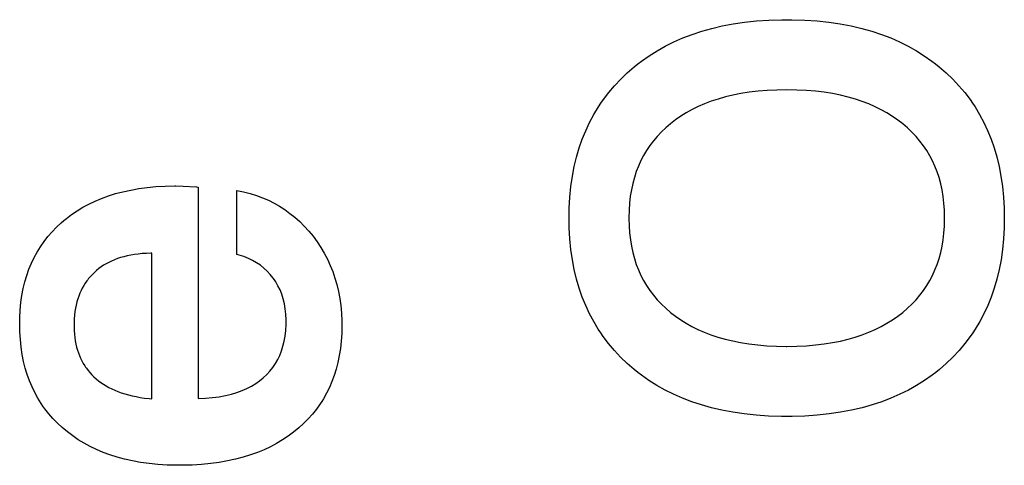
# Paper-space layout '170608_CRESCAD_1' of a CAD drawing. Header units: inches. Extents: x 0 to 17, y 0 to 11.
# Tile 88 of 139: x 14.8435 to 14.9387, y 6.6046 to 6.6478. Entities that reach past the tile are written whole.
import ezdxf

# ---------------------------------------------------------------- set-up
doc = ezdxf.new("R2010")
doc.units = ezdxf.units.IN
doc.header["$LTSCALE"] = 0.935
doc.header["$MEASUREMENT"] = 0
doc.linetypes.add('HIDDEN', pattern=[0.2, 0.1, -0.1])
doc.layers.add('DEFAULT_2', color=7, linetype='HIDDEN')

psp = doc.layouts.new('170608_CRESCAD_1')

# ---------------------------------------------------------------- linework, layer by layer
at = {"layer": 'DEFAULT_2', "color": 7, "linetype": 'CONTINUOUS'}
for p, q in [((14.911446, 6.647169), (14.912502, 6.647369)), ((14.912502, 6.647369), (14.913603, 6.647531)), ((14.913603, 6.647531), (14.91475, 6.647653)), ((14.91475, 6.647653), (14.915946, 6.647734)), ((14.915946, 6.647734), (14.917193, 6.647773)), ((14.917193, 6.647773), (14.917676, 6.647776)), ((14.917676, 6.647776), (14.918171, 6.647773)), ((14.918171, 6.647773), (14.919419, 6.647734)), ((14.919419, 6.647734), (14.920616, 6.647652)), ((14.920616, 6.647652), (14.921764, 6.64753)), ((14.921764, 6.64753), (14.922865, 6.647368)), ((14.922865, 6.647368), (14.923921, 6.647167)), ((14.907628, 6.646005), (14.908525, 6.646349)), ((14.908525, 6.646349), (14.90946, 6.646658)), ((14.90946, 6.646658), (14.910433, 6.646932)), ((14.910433, 6.646932), (14.911446, 6.647169)), ((14.923921, 6.647167), (14.924935, 6.64693)), ((14.924935, 6.64693), (14.925908, 6.646656)), ((14.925908, 6.646656), (14.926842, 6.646347)), ((14.926842, 6.646347), (14.927739, 6.646004)), ((14.905937, 6.645215), (14.906766, 6.645627)), ((14.906766, 6.645627), (14.907628, 6.646005)), ((14.927739, 6.646004), (14.9286, 6.645626)), ((14.9286, 6.645626), (14.929428, 6.645213)), ((14.904377, 6.644287), (14.905142, 6.644768)), ((14.905142, 6.644768), (14.905937, 6.645215)), ((14.929428, 6.645213), (14.930223, 6.644767)), ((14.930223, 6.644767), (14.930985, 6.644286)), ((14.902938, 6.643221), (14.903287, 6.6435)), ((14.903287, 6.6435), (14.903644, 6.643772)), ((14.903644, 6.643772), (14.904377, 6.644287)), ((14.930985, 6.644286), (14.931719, 6.643771)), ((14.931719, 6.643771), (14.932075, 6.6435)), ((14.932075, 6.6435), (14.932423, 6.64322)), ((14.901622, 6.64202), (14.902261, 6.642634)), ((14.902261, 6.642634), (14.902938, 6.643221)), ((14.932423, 6.64322), (14.933099, 6.642634)), ((14.933099, 6.642634), (14.933738, 6.64202)), ((14.901024, 6.641382), (14.901622, 6.64202)), ((14.933738, 6.64202), (14.934336, 6.641383)), ((14.899945, 6.640034), (14.900465, 6.64072)), ((14.900465, 6.64072), (14.901024, 6.641382)), ((14.913253, 6.640621), (14.91248, 6.64047)), ((14.914061, 6.640748), (14.913253, 6.640621)), ((14.914908, 6.640848), (14.914061, 6.640748)), ((14.915793, 6.640921), (14.914908, 6.640848)), ((14.91672, 6.640966), (14.915793, 6.640921)), ((14.917676, 6.640981), (14.91672, 6.640966)), ((14.917702, 6.640981), (14.917676, 6.640981)), ((14.918667, 6.640965), (14.917702, 6.640981)), ((14.919589, 6.640919), (14.918667, 6.640965)), ((14.920471, 6.640845), (14.919589, 6.640919)), ((14.921312, 6.640744), (14.920471, 6.640845)), ((14.922117, 6.640616), (14.921312, 6.640744)), ((14.922885, 6.640464), (14.922117, 6.640616)), ((14.934336, 6.641383), (14.934895, 6.640722)), ((14.934895, 6.640722), (14.935415, 6.640036)), ((14.899463, 6.639322), (14.899699, 6.639681)), ((14.899699, 6.639681), (14.899945, 6.640034)), ((14.909723, 6.639626), (14.90911, 6.63936)), ((14.910366, 6.639871), (14.909723, 6.639626)), ((14.911038, 6.640094), (14.910366, 6.639871)), ((14.911743, 6.640293), (14.911038, 6.640094)), ((14.91248, 6.64047), (14.911743, 6.640293)), ((14.923619, 6.640287), (14.922885, 6.640464)), ((14.924319, 6.640086), (14.923619, 6.640287)), ((14.924988, 6.639863), (14.924319, 6.640086)), ((14.925628, 6.639617), (14.924988, 6.639863)), ((14.926239, 6.639349), (14.925628, 6.639617)), ((14.935415, 6.640036), (14.93566, 6.639684)), ((14.93566, 6.639684), (14.935897, 6.639325)), ((14.899019, 6.638585), (14.899463, 6.639322)), ((14.907965, 6.638762), (14.907431, 6.638431)), ((14.908524, 6.639072), (14.907965, 6.638762)), ((14.90911, 6.63936), (14.908524, 6.639072)), ((14.926823, 6.63906), (14.926239, 6.639349)), ((14.92738, 6.638749), (14.926823, 6.63906)), ((14.927913, 6.638416), (14.92738, 6.638749)), ((14.935897, 6.639325), (14.936341, 6.638589)), ((14.898242, 6.63703), (14.898612, 6.637821)), ((14.898612, 6.637821), (14.899019, 6.638585)), ((14.906437, 6.637705), (14.905979, 6.637312)), ((14.906923, 6.638079), (14.906437, 6.637705)), ((14.907431, 6.638431), (14.906923, 6.638079)), ((14.928422, 6.638062), (14.927913, 6.638416)), ((14.928907, 6.637686), (14.928422, 6.638062)), ((14.929367, 6.637292), (14.928907, 6.637686)), ((14.936341, 6.638589), (14.936748, 6.637826)), ((14.936748, 6.637826), (14.937117, 6.637035)), ((14.897909, 6.63621), (14.898242, 6.63703)), ((14.905552, 6.636904), (14.905154, 6.636481)), ((14.905979, 6.637312), (14.905552, 6.636904)), ((14.929796, 6.636883), (14.929367, 6.637292)), ((14.930196, 6.63646), (14.929796, 6.636883)), ((14.937117, 6.637035), (14.93745, 6.636216)), ((14.897613, 6.635359), (14.897909, 6.63621)), ((14.904784, 6.636043), (14.904442, 6.635589)), ((14.905154, 6.636481), (14.904784, 6.636043)), ((14.930567, 6.636021), (14.930196, 6.63646)), ((14.930911, 6.635567), (14.930567, 6.636021)), ((14.93745, 6.636216), (14.937745, 6.635366)), ((14.897355, 6.634477), (14.897613, 6.635359)), ((14.904127, 6.635119), (14.903839, 6.634631)), ((14.904442, 6.635589), (14.904127, 6.635119)), ((14.931228, 6.635097), (14.930911, 6.635567)), ((14.931518, 6.634609), (14.931228, 6.635097)), ((14.937745, 6.635366), (14.938004, 6.634484)), ((14.897135, 6.633561), (14.897355, 6.634477)), ((14.903577, 6.634127), (14.90334, 6.633604)), ((14.903839, 6.634631), (14.903577, 6.634127)), ((14.931782, 6.634105), (14.931518, 6.634609)), ((14.932019, 6.633583), (14.931782, 6.634105)), ((14.938004, 6.634484), (14.938225, 6.633568)), ((14.896953, 6.63261), (14.897135, 6.633561)), ((14.90313, 6.633062), (14.902946, 6.6325)), ((14.90334, 6.633604), (14.90313, 6.633062)), ((14.93223, 6.633042), (14.932019, 6.633583)), ((14.932416, 6.632481), (14.93223, 6.633042)), ((14.938225, 6.633568), (14.938407, 6.632617)), ((14.89681, 6.631622), (14.896953, 6.63261)), ((14.902946, 6.6325), (14.902788, 6.631916)), ((14.932574, 6.631899), (14.932416, 6.632481)), ((14.938407, 6.632617), (14.938549, 6.631629)), ((14.852754, 6.630933), (14.853471, 6.631122)), ((14.853471, 6.631122), (14.854219, 6.631285)), ((14.854219, 6.631285), (14.855, 6.631422)), ((14.855, 6.631422), (14.855816, 6.631531)), ((14.855816, 6.631531), (14.856668, 6.631611)), ((14.856668, 6.631611), (14.857558, 6.631662)), ((14.857558, 6.631662), (14.858487, 6.631681)), ((14.858487, 6.631681), (14.85859, 6.631682)), ((14.85859, 6.631682), (14.859293, 6.631665)), ((14.859293, 6.631665), (14.860554, 6.631599)), ((14.860554, 6.631599), (14.860563, 6.631599)), ((14.860563, 6.631599), (14.860605, 6.63159)), ((14.860605, 6.63159), (14.860756, 6.631571)), ((14.860756, 6.631571), (14.860756, 6.611103)), ((14.86448, 6.625048), (14.86448, 6.631245)), ((14.86448, 6.631245), (14.865137, 6.631108)), ((14.865137, 6.631108), (14.865771, 6.630944)), ((14.896708, 6.630595), (14.89681, 6.631622)), ((14.902656, 6.63131), (14.902552, 6.630679)), ((14.902788, 6.631916), (14.902656, 6.63131)), ((14.932706, 6.631296), (14.932574, 6.631899)), ((14.932811, 6.630669), (14.932706, 6.631296)), ((14.938549, 6.631629), (14.938651, 6.630602)), ((14.850176, 6.629926), (14.85078, 6.630214)), ((14.85078, 6.630214), (14.851411, 6.630478)), ((14.851411, 6.630478), (14.852068, 6.630718)), ((14.852068, 6.630718), (14.852754, 6.630933)), ((14.865771, 6.630944), (14.866382, 6.630753)), ((14.866382, 6.630753), (14.866972, 6.630533)), ((14.866972, 6.630533), (14.867541, 6.630287)), ((14.867541, 6.630287), (14.868091, 6.630014)), ((14.896649, 6.629527), (14.896708, 6.630595)), ((14.902552, 6.630679), (14.902476, 6.630024)), ((14.932887, 6.630017), (14.932811, 6.630669)), ((14.938651, 6.630602), (14.938711, 6.629534)), ((14.848509, 6.628915), (14.849041, 6.629276)), ((14.849041, 6.629276), (14.849596, 6.629613)), ((14.849596, 6.629613), (14.850176, 6.629926)), ((14.868091, 6.630014), (14.868622, 6.629713)), ((14.868622, 6.629713), (14.86888, 6.629552)), ((14.86888, 6.629552), (14.869135, 6.629384)), ((14.869135, 6.629384), (14.86963, 6.629027)), ((14.896632, 6.628575), (14.896649, 6.629527)), ((14.902429, 6.629341), (14.902411, 6.628631)), ((14.902476, 6.630024), (14.902429, 6.629341)), ((14.932935, 6.62934), (14.932887, 6.630017)), ((14.932953, 6.628635), (14.932935, 6.62934)), ((14.938711, 6.629534), (14.938728, 6.628575)), ((14.847509, 6.628119), (14.847751, 6.628327)), ((14.847751, 6.628327), (14.847998, 6.62853)), ((14.847998, 6.62853), (14.848509, 6.628915)), ((14.86963, 6.629027), (14.870108, 6.628643)), ((14.870108, 6.628643), (14.870569, 6.628229)), ((14.870569, 6.628229), (14.871014, 6.627785)), ((14.896649, 6.627626), (14.896632, 6.628575)), ((14.902411, 6.628631), (14.902411, 6.628519)), ((14.902411, 6.628519), (14.902429, 6.627809)), ((14.932935, 6.627797), (14.932953, 6.628503)), ((14.932953, 6.628503), (14.932953, 6.628635)), ((14.938728, 6.628575), (14.938712, 6.627627)), ((14.846212, 6.626777), (14.846615, 6.627241)), ((14.846615, 6.627241), (14.847047, 6.627688)), ((14.847047, 6.627688), (14.847509, 6.628119)), ((14.871014, 6.627785), (14.871442, 6.62731)), ((14.871442, 6.62731), (14.871856, 6.626804)), ((14.896708, 6.626555), (14.896649, 6.627626)), ((14.902429, 6.627809), (14.902476, 6.627127)), ((14.932886, 6.627118), (14.932935, 6.627797)), ((14.938712, 6.627627), (14.938652, 6.626554)), ((14.845491, 6.625798), (14.845838, 6.626296)), ((14.845838, 6.626296), (14.846212, 6.626777)), ((14.871856, 6.626804), (14.872249, 6.626269)), ((14.872249, 6.626269), (14.872612, 6.625721)), ((14.896809, 6.625524), (14.896708, 6.626555)), ((14.902476, 6.627127), (14.902553, 6.626472)), ((14.902553, 6.626472), (14.902657, 6.625841)), ((14.932704, 6.625836), (14.932809, 6.626465)), ((14.932809, 6.626465), (14.932886, 6.627118)), ((14.938652, 6.626554), (14.938551, 6.625523)), ((14.844881, 6.624745), (14.845172, 6.625281)), ((14.845172, 6.625281), (14.845491, 6.625798)), ((14.872612, 6.625721), (14.872944, 6.625159)), ((14.896951, 6.624533), (14.896809, 6.625524)), ((14.902657, 6.625841), (14.902789, 6.625234)), ((14.932572, 6.625231), (14.932704, 6.625836)), ((14.938551, 6.625523), (14.938409, 6.624531)), ((14.844617, 6.62419), (14.844881, 6.624745)), ((14.852371, 6.624411), (14.852104, 6.624282)), ((14.85265, 6.62453), (14.852371, 6.624411)), ((14.85294, 6.624639), (14.85265, 6.62453)), ((14.853242, 6.624739), (14.85294, 6.624639)), ((14.853557, 6.624829), (14.853242, 6.624739)), ((14.853885, 6.624909), (14.853557, 6.624829)), ((14.854227, 6.624979), (14.853885, 6.624909)), ((14.854583, 6.625038), (14.854227, 6.624979)), ((14.854953, 6.625086), (14.854583, 6.625038)), ((14.85534, 6.625123), (14.854953, 6.625086)), ((14.855742, 6.625148), (14.85534, 6.625123)), ((14.856161, 6.625161), (14.855742, 6.625148)), ((14.856257, 6.625162), (14.856161, 6.625161)), ((14.856257, 6.611075), (14.856257, 6.625162)), ((14.864699, 6.624988), (14.86448, 6.625048)), ((14.865165, 6.624839), (14.864699, 6.624988)), ((14.865603, 6.624664), (14.865165, 6.624839)), ((14.866014, 6.624466), (14.865603, 6.624664)), ((14.8664, 6.624244), (14.866014, 6.624466)), ((14.872944, 6.625159), (14.873246, 6.624582)), ((14.873246, 6.624582), (14.87352, 6.623991)), ((14.897133, 6.623579), (14.896951, 6.624533)), ((14.902789, 6.625234), (14.902947, 6.62465)), ((14.902947, 6.62465), (14.903131, 6.624087)), ((14.932227, 6.624086), (14.932413, 6.624648)), ((14.932413, 6.624648), (14.932572, 6.625231)), ((14.938409, 6.624531), (14.938228, 6.623577)), ((14.844168, 6.623017), (14.844379, 6.623614)), ((14.844379, 6.623614), (14.844617, 6.62419)), ((14.850919, 6.6235), (14.85071, 6.623315)), ((14.851137, 6.623676), (14.850919, 6.6235)), ((14.851364, 6.623841), (14.851137, 6.623676)), ((14.8516, 6.623997), (14.851364, 6.623841)), ((14.851847, 6.624144), (14.8516, 6.623997)), ((14.852104, 6.624282), (14.851847, 6.624144)), ((14.866763, 6.623998), (14.8664, 6.624244)), ((14.867103, 6.623727), (14.866763, 6.623998)), ((14.867421, 6.623432), (14.867103, 6.623727)), ((14.867718, 6.623111), (14.867421, 6.623432)), ((14.87352, 6.623991), (14.873763, 6.623384)), ((14.873763, 6.623384), (14.873978, 6.622761)), ((14.897353, 6.622661), (14.897133, 6.623579)), ((14.903131, 6.624087), (14.903342, 6.623544)), ((14.903342, 6.623544), (14.903578, 6.623021)), ((14.931778, 6.623021), (14.932016, 6.623544)), ((14.932016, 6.623544), (14.932227, 6.624086)), ((14.938228, 6.623577), (14.938008, 6.622658)), ((14.843985, 6.622397), (14.844168, 6.623017)), ((14.849978, 6.622493), (14.849821, 6.622268)), ((14.85006, 6.622603), (14.849978, 6.622493)), ((14.850145, 6.622711), (14.85006, 6.622603)), ((14.850322, 6.62292), (14.850145, 6.622711)), ((14.850511, 6.623121), (14.850322, 6.62292)), ((14.85071, 6.623315), (14.850511, 6.623121)), ((14.867995, 6.622764), (14.867718, 6.623111)), ((14.868124, 6.622583), (14.867995, 6.622764)), ((14.868245, 6.622398), (14.868124, 6.622583)), ((14.873978, 6.622761), (14.874164, 6.622121)), ((14.89761, 6.621776), (14.897353, 6.622661)), ((14.903578, 6.623021), (14.903841, 6.622515)), ((14.903841, 6.622515), (14.904129, 6.622028)), ((14.931224, 6.622028), (14.931514, 6.622516)), ((14.931514, 6.622516), (14.931778, 6.623021)), ((14.938008, 6.622658), (14.93775, 6.621774)), ((14.8437, 6.621085), (14.843828, 6.621754)), ((14.843828, 6.621754), (14.843985, 6.622397)), ((14.849414, 6.621543), (14.849299, 6.621283)), ((14.84954, 6.621793), (14.849414, 6.621543)), ((14.849675, 6.622035), (14.84954, 6.621793)), ((14.849821, 6.622268), (14.849675, 6.622035)), ((14.868468, 6.622014), (14.868245, 6.622398)), ((14.868664, 6.621611), (14.868468, 6.622014)), ((14.868832, 6.621189), (14.868664, 6.621611)), ((14.874164, 6.622121), (14.87432, 6.621463)), ((14.897905, 6.620924), (14.89761, 6.621776)), ((14.904129, 6.622028), (14.904444, 6.621557)), ((14.904444, 6.621557), (14.904786, 6.621102)), ((14.930564, 6.621103), (14.930907, 6.621557)), ((14.930907, 6.621557), (14.931224, 6.622028)), ((14.93775, 6.621774), (14.937455, 6.620921)), ((14.843601, 6.620389), (14.8437, 6.621085)), ((14.849099, 6.620735), (14.849014, 6.620445)), ((14.849194, 6.621014), (14.849099, 6.620735)), ((14.849299, 6.621283), (14.849194, 6.621014)), ((14.868973, 6.620746), (14.868832, 6.621189)), ((14.869086, 6.62028), (14.868973, 6.620746)), ((14.87432, 6.621463), (14.874447, 6.620786)), ((14.874447, 6.620786), (14.874544, 6.620088)), ((14.898238, 6.620102), (14.897905, 6.620924)), ((14.904786, 6.621102), (14.905156, 6.620664)), ((14.905156, 6.620664), (14.905554, 6.620241)), ((14.929794, 6.620242), (14.930194, 6.620665)), ((14.930194, 6.620665), (14.930564, 6.621103)), ((14.937455, 6.620921), (14.937123, 6.6201)), ((14.843492, 6.618914), (14.843531, 6.619666)), ((14.843531, 6.619666), (14.843601, 6.620389)), ((14.848878, 6.619833), (14.848826, 6.619509)), ((14.848941, 6.620145), (14.848878, 6.619833)), ((14.849014, 6.620445), (14.848941, 6.620145)), ((14.869171, 6.619789), (14.869086, 6.62028)), ((14.869227, 6.619272), (14.869171, 6.619789)), ((14.874544, 6.620088), (14.87461, 6.619369)), ((14.898607, 6.61931), (14.898238, 6.620102)), ((14.905554, 6.620241), (14.905981, 6.619834)), ((14.905981, 6.619834), (14.906437, 6.619441)), ((14.928907, 6.619441), (14.929366, 6.619834)), ((14.929366, 6.619834), (14.929794, 6.620242)), ((14.937123, 6.6201), (14.936755, 6.619308)), ((14.843483, 6.618339), (14.843492, 6.618914)), ((14.848758, 6.618824), (14.848742, 6.618462)), ((14.848786, 6.619173), (14.848758, 6.618824)), ((14.848826, 6.619509), (14.848786, 6.619173)), ((14.869253, 6.618726), (14.869227, 6.619272)), ((14.869255, 6.618552), (14.869253, 6.618726)), ((14.87461, 6.619369), (14.874645, 6.618627)), ((14.874645, 6.618627), (14.874651, 6.618174)), ((14.899013, 6.618546), (14.898607, 6.61931)), ((14.906437, 6.619441), (14.90692, 6.619067)), ((14.90692, 6.619067), (14.907427, 6.618713)), ((14.907427, 6.618713), (14.907958, 6.618382)), ((14.927379, 6.618379), (14.927912, 6.618711)), ((14.927912, 6.618711), (14.928421, 6.619065)), ((14.928421, 6.619065), (14.928907, 6.619441)), ((14.936755, 6.619308), (14.936349, 6.618544)), ((14.843498, 6.617563), (14.843483, 6.618339)), ((14.848742, 6.618462), (14.848738, 6.618174)), ((14.848738, 6.618174), (14.848739, 6.61803)), ((14.848739, 6.61803), (14.84875, 6.617674)), ((14.84875, 6.617674), (14.848774, 6.617332)), ((14.869158, 6.617149), (14.869219, 6.617686)), ((14.869219, 6.617686), (14.86925, 6.618254)), ((14.86925, 6.618254), (14.869255, 6.618552)), ((14.874651, 6.618167), (14.874635, 6.617393)), ((14.874651, 6.618174), (14.874651, 6.618167)), ((14.899456, 6.617808), (14.899013, 6.618546)), ((14.899691, 6.617449), (14.899456, 6.617808)), ((14.907958, 6.618382), (14.908514, 6.618071)), ((14.908514, 6.618071), (14.909097, 6.617782)), ((14.909097, 6.617782), (14.909708, 6.617515)), ((14.925624, 6.617511), (14.926236, 6.617779)), ((14.926236, 6.617779), (14.92682, 6.618068)), ((14.92682, 6.618068), (14.927379, 6.618379)), ((14.935907, 6.617806), (14.935671, 6.617447)), ((14.936349, 6.618544), (14.935907, 6.617806)), ((14.843545, 6.616801), (14.843498, 6.617563)), ((14.843622, 6.61607), (14.843545, 6.616801)), ((14.848774, 6.617332), (14.84881, 6.617001)), ((14.84881, 6.617001), (14.848858, 6.616683)), ((14.869068, 6.616642), (14.869158, 6.617149)), ((14.874635, 6.617393), (14.874587, 6.61665)), ((14.899936, 6.617096), (14.899691, 6.617449)), ((14.900455, 6.61641), (14.899936, 6.617096)), ((14.909708, 6.617515), (14.910348, 6.617269)), ((14.910348, 6.617269), (14.911016, 6.617046)), ((14.911016, 6.617046), (14.911718, 6.616845)), ((14.911718, 6.616845), (14.912452, 6.616668)), ((14.922878, 6.616665), (14.923612, 6.616842)), ((14.923612, 6.616842), (14.924313, 6.617042)), ((14.924313, 6.617042), (14.924984, 6.617265)), ((14.924984, 6.617265), (14.925624, 6.617511)), ((14.935426, 6.617095), (14.934908, 6.616409)), ((14.935671, 6.617447), (14.935426, 6.617095)), ((14.843729, 6.615367), (14.843622, 6.61607)), ((14.848858, 6.616683), (14.848916, 6.616375)), ((14.848916, 6.616375), (14.848986, 6.616079)), ((14.848986, 6.616079), (14.849067, 6.615792)), ((14.849067, 6.615792), (14.849159, 6.615515)), ((14.868806, 6.615708), (14.86895, 6.616162)), ((14.86895, 6.616162), (14.869068, 6.616642)), ((14.874509, 6.615935), (14.874402, 6.615247)), ((14.874587, 6.61665), (14.874509, 6.615935)), ((14.901012, 6.615748), (14.900455, 6.61641)), ((14.912452, 6.616668), (14.913221, 6.616516)), ((14.913221, 6.616516), (14.914027, 6.616388)), ((14.914027, 6.616388), (14.91487, 6.616287)), ((14.91487, 6.616287), (14.915752, 6.616212)), ((14.915752, 6.616212), (14.916676, 6.616166)), ((14.916676, 6.616166), (14.917642, 6.61615)), ((14.917642, 6.61615), (14.91769, 6.61615)), ((14.91769, 6.61615), (14.918656, 6.616166)), ((14.918656, 6.616166), (14.919579, 6.616211)), ((14.919579, 6.616211), (14.920461, 6.616285)), ((14.920461, 6.616285), (14.921304, 6.616386)), ((14.921304, 6.616386), (14.922109, 6.616513)), ((14.922109, 6.616513), (14.922878, 6.616665)), ((14.934908, 6.616409), (14.934351, 6.615747)), ((14.843863, 6.61469), (14.843729, 6.615367)), ((14.849159, 6.615515), (14.849261, 6.615248)), ((14.849261, 6.615248), (14.849374, 6.614989)), ((14.849374, 6.614989), (14.849497, 6.614739)), ((14.868215, 6.61448), (14.868439, 6.614868)), ((14.868439, 6.614868), (14.868635, 6.615277)), ((14.868635, 6.615277), (14.868806, 6.615708)), ((14.874402, 6.615247), (14.874266, 6.614585)), ((14.901608, 6.615111), (14.901012, 6.615748)), ((14.902246, 6.614497), (14.901608, 6.615111)), ((14.933755, 6.61511), (14.933119, 6.614497)), ((14.934351, 6.615747), (14.933755, 6.61511)), ((14.844026, 6.61404), (14.843863, 6.61469)), ((14.844216, 6.613414), (14.844026, 6.61404)), ((14.849497, 6.614739), (14.849631, 6.614496)), ((14.849631, 6.614496), (14.849776, 6.614262)), ((14.849776, 6.614262), (14.849853, 6.614147)), ((14.849853, 6.614147), (14.849932, 6.614034)), ((14.849932, 6.614034), (14.850099, 6.613815)), ((14.867688, 6.613761), (14.867965, 6.614111)), ((14.867965, 6.614111), (14.868094, 6.614293)), ((14.868094, 6.614293), (14.868215, 6.61448)), ((14.874102, 6.613947), (14.87391, 6.613333)), ((14.874266, 6.614585), (14.874102, 6.613947)), ((14.90292, 6.613911), (14.902246, 6.614497)), ((14.903268, 6.613631), (14.90292, 6.613911)), ((14.932444, 6.613911), (14.932096, 6.613632)), ((14.933119, 6.614497), (14.932444, 6.613911)), ((14.844432, 6.612811), (14.844216, 6.613414)), ((14.850099, 6.613815), (14.850277, 6.613602)), ((14.850277, 6.613602), (14.850466, 6.613396)), ((14.850466, 6.613396), (14.850667, 6.613197)), ((14.850667, 6.613197), (14.850879, 6.613006)), ((14.850879, 6.613006), (14.851102, 6.612823)), ((14.866694, 6.612822), (14.86705, 6.613115)), ((14.86705, 6.613115), (14.867383, 6.613429)), ((14.867383, 6.613429), (14.867688, 6.613761)), ((14.87391, 6.613333), (14.873692, 6.61274)), ((14.903624, 6.61336), (14.903268, 6.613631)), ((14.904355, 6.612845), (14.903624, 6.61336)), ((14.931741, 6.613361), (14.931009, 6.612846)), ((14.932096, 6.613632), (14.931741, 6.613361)), ((14.844676, 6.61223), (14.844432, 6.612811)), ((14.844946, 6.61167), (14.844676, 6.61223)), ((14.851102, 6.612823), (14.851335, 6.612648)), ((14.851335, 6.612648), (14.851579, 6.612482)), ((14.851579, 6.612482), (14.851834, 6.612324)), ((14.851834, 6.612324), (14.852102, 6.612173)), ((14.852102, 6.612173), (14.852383, 6.612031)), ((14.852383, 6.612031), (14.852676, 6.611898)), ((14.865001, 6.611869), (14.865468, 6.612075)), ((14.865468, 6.612075), (14.865905, 6.612303)), ((14.865905, 6.612303), (14.866313, 6.612552)), ((14.866313, 6.612552), (14.866694, 6.612822)), ((14.873446, 6.612168), (14.873173, 6.611616)), ((14.873692, 6.61274), (14.873446, 6.612168)), ((14.905118, 6.612365), (14.904355, 6.612845)), ((14.905912, 6.611919), (14.905118, 6.612365)), ((14.930247, 6.612366), (14.929454, 6.61192)), ((14.931009, 6.612846), (14.930247, 6.612366)), ((14.845241, 6.611131), (14.844946, 6.61167)), ((14.845565, 6.61061), (14.845241, 6.611131)), ((14.852676, 6.611898), (14.852983, 6.611772)), ((14.852983, 6.611772), (14.853305, 6.611655)), ((14.853305, 6.611655), (14.853641, 6.611547)), ((14.853641, 6.611547), (14.853992, 6.611448)), ((14.853992, 6.611448), (14.85436, 6.611358)), ((14.85436, 6.611358), (14.854744, 6.611278)), ((14.854744, 6.611278), (14.855146, 6.611207)), ((14.855146, 6.611207), (14.855567, 6.611147)), ((14.855567, 6.611147), (14.856006, 6.611098)), ((14.856006, 6.611098), (14.856257, 6.611075)), ((14.860756, 6.611103), (14.861447, 6.611131)), ((14.861447, 6.611131), (14.862142, 6.611189)), ((14.862142, 6.611189), (14.862792, 6.611275)), ((14.862792, 6.611275), (14.8634, 6.611387)), ((14.8634, 6.611387), (14.86397, 6.611525)), ((14.86397, 6.611525), (14.864503, 6.611685)), ((14.864503, 6.611685), (14.865001, 6.611869)), ((14.872873, 6.611083), (14.872712, 6.610824)), ((14.873173, 6.611616), (14.872873, 6.611083)), ((14.906738, 6.611507), (14.905912, 6.611919)), ((14.907599, 6.611129), (14.906738, 6.611507)), ((14.908495, 6.610785), (14.907599, 6.611129)), ((14.927767, 6.61113), (14.92687, 6.610786)), ((14.928627, 6.611508), (14.927767, 6.61113)), ((14.929454, 6.61192), (14.928627, 6.611508)), ((14.845737, 6.610357), (14.845565, 6.61061)), ((14.845916, 6.610108), (14.845737, 6.610357)), ((14.846294, 6.609625), (14.845916, 6.610108)), ((14.87219, 6.610072), (14.871806, 6.609592)), ((14.872545, 6.610569), (14.87219, 6.610072)), ((14.872712, 6.610824), (14.872545, 6.610569)), ((14.909428, 6.610476), (14.908495, 6.610785)), ((14.910401, 6.610203), (14.909428, 6.610476)), ((14.911413, 6.609965), (14.910401, 6.610203)), ((14.924964, 6.610204), (14.923949, 6.609966)), ((14.925936, 6.610477), (14.924964, 6.610204)), ((14.92687, 6.610786), (14.925936, 6.610477)), ((14.8467, 6.609159), (14.846294, 6.609625)), ((14.847135, 6.608711), (14.8467, 6.609159)), ((14.871393, 6.609129), (14.870952, 6.608683)), ((14.871806, 6.609592), (14.871393, 6.609129)), ((14.91247, 6.609765), (14.911413, 6.609965)), ((14.913571, 6.609603), (14.91247, 6.609765)), ((14.91472, 6.60948), (14.913571, 6.609603)), ((14.915918, 6.609398), (14.91472, 6.60948)), ((14.917168, 6.609358), (14.915918, 6.609398)), ((14.917676, 6.609355), (14.917168, 6.609358)), ((14.918192, 6.609358), (14.917676, 6.609355)), ((14.919442, 6.609398), (14.918192, 6.609358)), ((14.920641, 6.60948), (14.919442, 6.609398)), ((14.921791, 6.609603), (14.920641, 6.60948)), ((14.922893, 6.609766), (14.921791, 6.609603)), ((14.923949, 6.609966), (14.922893, 6.609766)), ((14.8476, 6.60828), (14.847135, 6.608711)), ((14.848095, 6.607865), (14.8476, 6.60828)), ((14.870479, 6.608252), (14.869977, 6.60784)), ((14.870952, 6.608683), (14.870479, 6.608252)), ((14.848611, 6.607474), (14.848095, 6.607865)), ((14.84915, 6.607109), (14.848611, 6.607474)), ((14.869453, 6.607452), (14.868907, 6.607088)), ((14.869977, 6.60784), (14.869453, 6.607452)), ((14.849711, 6.606767), (14.84915, 6.607109)), ((14.850298, 6.606449), (14.849711, 6.606767)), ((14.850909, 6.606156), (14.850298, 6.606449)), ((14.867742, 6.606433), (14.867122, 6.606141)), ((14.868337, 6.606749), (14.867742, 6.606433)), ((14.868907, 6.607088), (14.868337, 6.606749)), ((14.851546, 6.605886), (14.850909, 6.606156)), ((14.85221, 6.605641), (14.851546, 6.605886)), ((14.852904, 6.605421), (14.85221, 6.605641)), ((14.853627, 6.605226), (14.852904, 6.605421)), ((14.865095, 6.605411), (14.864361, 6.605218)), ((14.8658, 6.60563), (14.865095, 6.605411)), ((14.866475, 6.605873), (14.8658, 6.60563)), ((14.867122, 6.606141), (14.866475, 6.605873)), ((14.854382, 6.605057), (14.853627, 6.605226)), ((14.85517, 6.604915), (14.854382, 6.605057)), ((14.855992, 6.6048), (14.85517, 6.604915)), ((14.856849, 6.604714), (14.855992, 6.6048)), ((14.857744, 6.604658), (14.856849, 6.604714)), ((14.858677, 6.604632), (14.857744, 6.604658)), ((14.858968, 6.60463), (14.858677, 6.604632)), ((14.859223, 6.604632), (14.858968, 6.60463)), ((14.860174, 6.604656), (14.859223, 6.604632)), ((14.861085, 6.604711), (14.860174, 6.604656)), ((14.861958, 6.604796), (14.861085, 6.604711)), ((14.862793, 6.604909), (14.861958, 6.604796)), ((14.863594, 6.60505), (14.862793, 6.604909)), ((14.864361, 6.605218), (14.863594, 6.60505))]:
    psp.add_line(p, q, dxfattribs=at)

doc.saveas('drawing.dxf')
